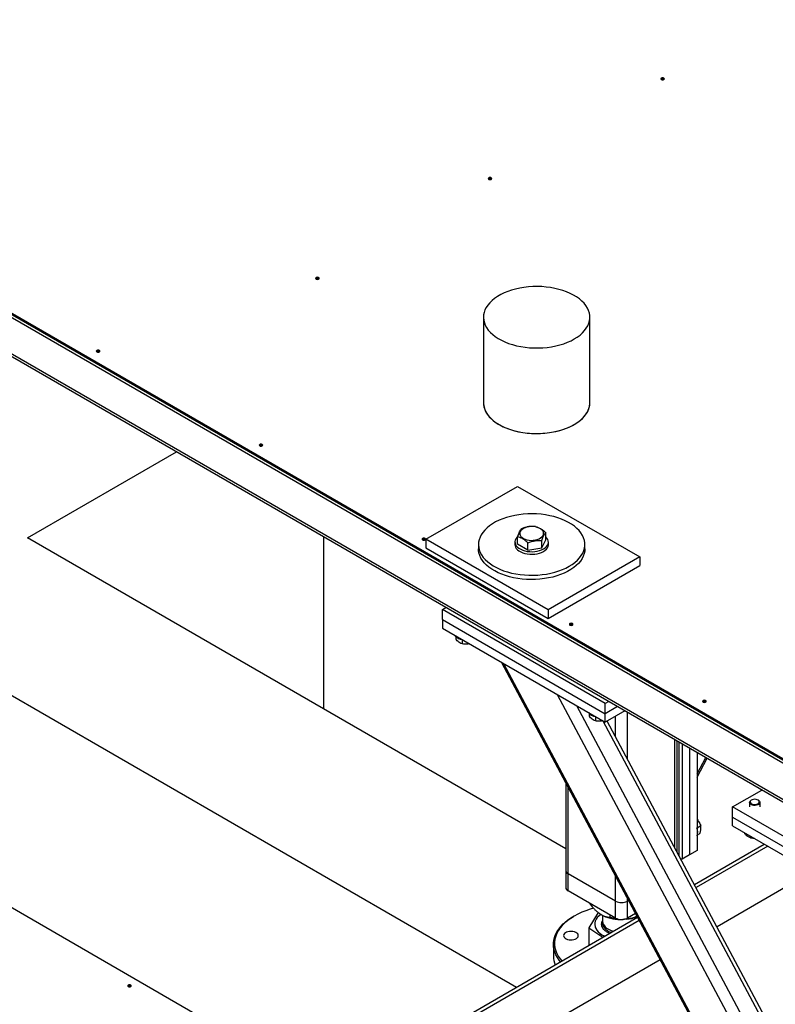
# Model space of a CAD drawing. Header units: millimetres. Extents: x 0 to 841, y 0 to 594.
# Tile 60 of 84: x 696 to 716, y 318 to 345. Entities that reach past the tile are written whole.
import ezdxf

# ---------------------------------------------------------------- set-up
doc = ezdxf.new("R2010")
doc.units = ezdxf.units.MM
doc.layers.add('TRAIT-FORT', color=4, linetype='Continuous', lineweight=25)

msp = doc.modelspace()

# ---------------------------------------------------------------- linework, layer by layer
at = {"layer": 'TRAIT-FORT', "color": 4, "linetype": 'Continuous', "lineweight": 25}
for p, q in [((681.631, 345.351), (717.996, 324.358)), ((681.631, 345.316), (717.996, 324.323)), ((717.996, 324.229), (681.631, 345.223)), ((682.843, 343.543), (718.198, 323.133)), ((682.938, 343.411), (718.198, 323.056)), ((667.912, 337.059), (702.957, 316.828)), ((708.371, 337.235), (708.371, 334.902)), ((711.273, 334.902), (711.273, 337.235)), ((695.929, 331.219), (699.993, 333.565)), ((706.799, 331.179), (709.301, 332.623)), ((709.301, 332.623), (712.636, 330.697)), ((710.616, 322.741), (695.929, 331.219)), ((704.011, 326.554), (704.011, 331.246)), ((710.134, 329.253), (706.799, 331.179)), ((706.799, 331.179), (706.799, 330.945)), ((709.302, 331.048), (709.302, 331.249)), ((709.963, 330.943), (710.069, 331.164)), ((709.963, 330.943), (709.963, 331.144)), ((710.069, 331.164), (710.069, 331.364)), ((706.799, 330.945), (710.134, 329.02)), ((708.234, 331.036), (708.234, 330.919)), ((709.228, 331.106), (709.228, 331.036)), ((709.58, 330.886), (709.302, 331.048)), ((709.58, 330.886), (709.58, 331.086)), ((709.58, 330.886), (709.963, 330.943)), ((710.143, 331.036), (710.143, 331.106)), ((711.137, 330.919), (711.137, 331.036)), ((712.636, 330.697), (710.134, 329.253)), ((712.636, 330.697), (712.636, 330.464)), ((710.134, 329.02), (712.636, 330.464)), ((707.248, 329.268), (707.343, 329.322)), ((711.693, 326.702), (707.248, 329.268)), ((707.248, 328.988), (707.248, 329.268)), ((710.134, 329.253), (710.134, 329.02)), ((707.248, 328.988), (711.693, 326.422)), ((707.248, 328.988), (707.248, 328.754)), ((691.99, 328.945), (709.273, 318.967)), ((707.248, 328.754), (711.693, 326.188)), ((707.617, 328.529), (707.617, 328.452)), ((707.789, 328.442), (707.789, 328.324)), ((708.862, 327.823), (716.137, 314.196)), ((716.137, 314.285), (708.93, 327.783)), ((716.137, 316.179), (710.392, 326.939)), ((716.036, 317.045), (710.914, 326.638)), ((711.788, 326.756), (711.693, 326.702)), ((711.693, 326.422), (711.693, 326.702)), ((712.03, 326.616), (711.693, 326.422)), ((711.253, 326.43), (711.253, 326.353)), ((711.426, 326.343), (711.426, 326.225)), ((712.232, 326.5), (711.693, 326.188)), ((711.693, 326.188), (711.693, 326.422)), ((711.976, 325.795), (711.976, 326.352)), ((712.299, 325.19), (712.299, 326.461)), ((716.33, 317.435), (711.64, 326.219)), ((716.414, 317.483), (711.748, 326.221)), ((713.592, 322.768), (713.592, 325.715)), ((713.659, 322.643), (713.659, 325.676)), ((713.713, 322.541), (713.713, 325.645)), ((713.794, 325.598), (713.794, 322.454)), ((713.996, 325.481), (713.996, 322.571)), ((714.198, 325.365), (714.198, 322.688)), ((714.198, 324.782), (714.436, 325.227)), ((714.198, 324.693), (714.472, 325.206)), ((710.616, 324.537), (710.616, 322.151)), ((710.683, 322.058), (710.683, 324.412)), ((715.168, 323.879), (715.97, 324.342)), ((718.198, 322.13), (715.168, 323.879)), ((715.168, 323.599), (715.168, 323.879)), ((715.631, 324.003), (715.631, 323.879)), ((715.687, 324.069), (715.673, 324.061)), ((715.875, 324.061), (715.861, 324.069)), ((715.917, 323.879), (715.917, 324.003)), ((715.168, 323.599), (718.198, 321.85)), ((715.168, 323.366), (715.168, 323.599)), ((714.198, 323.312), (714.3, 323.371)), ((715.168, 323.366), (718.198, 321.617)), ((714.208, 323.119), (714.275, 323.158)), ((715.496, 323.176), (715.496, 323.157)), ((715.668, 323.077), (715.668, 323.029)), ((714.126, 321.768), (716.03, 322.868)), ((716.131, 322.81), (714.173, 321.679)), ((713.996, 322.571), (713.794, 322.454)), ((714.198, 322.688), (713.996, 322.571)), ((713.794, 322.454), (713.759, 322.454)), ((710.616, 322.151), (710.616, 321.685)), ((711.976, 321.311), (710.683, 322.058)), ((710.683, 321.591), (710.683, 322.058)), ((711.976, 321.311), (711.976, 321.99)), ((716.677, 321.725), (714.745, 320.609)), ((711.976, 320.845), (710.683, 321.591)), ((711.976, 320.845), (711.976, 321.311)), ((712.299, 321.311), (712.299, 321.385)), ((712.329, 321.329), (712.299, 321.311)), ((712.299, 320.845), (712.299, 321.311)), ((711.502, 320.998), (711.245, 320.582)), ((711.578, 320.946), (711.582, 320.944)), ((711.623, 320.922), (711.623, 320.755)), ((711.822, 320.933), (711.822, 320.873)), ((712.519, 320.972), (712.299, 320.845)), ((704.262, 316.074), (712.573, 320.872)), ((712.62, 320.783), (704.363, 316.016)), ((710.844, 320.903), (710.824, 320.891)), ((711.407, 320.681), (711.407, 320.677)), ((712.269, 320.817), (712.223, 320.816)), ((711.245, 320.582), (711.625, 320.325)), ((711.245, 320.582), (711.245, 320.119)), ((710.28, 320.133), (710.28, 319.806)), ((711.245, 320.119), (711.254, 320.111)), ((713.192, 319.713), (705.576, 315.316))]:
    msp.add_line(p, q, dxfattribs=at)
at = {"layer": 'TRAIT-FORT', "color": 4, "linetype": 'Continuous', "lineweight": 25, "flags": 128}
for points in [[(713.294, 343.716), (713.304, 343.726), (713.308, 343.736), (713.304, 343.747), (713.294, 343.756), (713.278, 343.762), (713.259, 343.764), (713.241, 343.762), (713.225, 343.756), (713.214, 343.747), (713.211, 343.736), (713.214, 343.726), (713.225, 343.716), (713.241, 343.71), (713.259, 343.708), (713.278, 343.71), (713.294, 343.716)], [(708.583, 340.997), (708.593, 341.006), (708.597, 341.017), (708.593, 341.027), (708.583, 341.036), (708.567, 341.043), (708.548, 341.045), (708.53, 341.043), (708.514, 341.036), (708.504, 341.027), (708.5, 341.017), (708.504, 341.006), (708.514, 340.997), (708.53, 340.991), (708.548, 340.989), (708.567, 340.991), (708.583, 340.997)], [(703.872, 338.277), (703.882, 338.286), (703.886, 338.297), (703.882, 338.308), (703.872, 338.317), (703.856, 338.323), (703.837, 338.325), (703.819, 338.323), (703.803, 338.317), (703.793, 338.308), (703.789, 338.297), (703.793, 338.286), (703.803, 338.277), (703.819, 338.271), (703.837, 338.269), (703.856, 338.271), (703.872, 338.277)], [(710.848, 336.643), (710.93, 336.695), (711.005, 336.75), (711.071, 336.809), (711.129, 336.871), (711.177, 336.935), (711.216, 337.002), (711.245, 337.07), (711.264, 337.139), (711.273, 337.209), (711.271, 337.279), (711.26, 337.349), (711.238, 337.418), (711.207, 337.486), (711.166, 337.552), (711.115, 337.616), (711.055, 337.677), (710.987, 337.735), (710.911, 337.79), (710.826, 337.84), (710.735, 337.887), (710.638, 337.928), (710.534, 337.965), (710.426, 337.997), (710.314, 338.024), (710.198, 338.045), (710.079, 338.06), (709.959, 338.07), (709.837, 338.073), (709.716, 338.071), (709.595, 338.063), (709.476, 338.049), (709.359, 338.03), (709.246, 338.004), (709.136, 337.974), (709.031, 337.938), (708.932, 337.897), (708.84, 337.852), (708.754, 337.803), (708.675, 337.749), (708.605, 337.692), (708.543, 337.631), (708.49, 337.568), (708.446, 337.503), (708.412, 337.435), (708.388, 337.367), (708.374, 337.297), (708.371, 337.227), (708.377, 337.157), (708.394, 337.087), (708.42, 337.019), (708.456, 336.952), (708.502, 336.887), (708.558, 336.824), (708.622, 336.765), (708.694, 336.708), (708.774, 336.656), (708.862, 336.607), (708.957, 336.563), (709.057, 336.523), (709.163, 336.489), (709.274, 336.46), (709.388, 336.436), (709.505, 336.418), (709.625, 336.405), (709.746, 336.399), (709.868, 336.398), (709.989, 336.403), (710.109, 336.414), (710.227, 336.431), (710.342, 336.453), (710.454, 336.481), (710.561, 336.514), (710.663, 336.553), (710.759, 336.596), (710.848, 336.643)], [(697.888, 336.292), (697.899, 336.302), (697.902, 336.312), (697.899, 336.323), (697.888, 336.332), (697.872, 336.338), (697.854, 336.34), (697.835, 336.338), (697.819, 336.332), (697.809, 336.323), (697.805, 336.312), (697.809, 336.302), (697.819, 336.292), (697.835, 336.286), (697.854, 336.284), (697.872, 336.286), (697.888, 336.292)], [(708.371, 334.902), (708.371, 334.894), (708.377, 334.824), (708.394, 334.754), (708.42, 334.686), (708.456, 334.619), (708.502, 334.554), (708.558, 334.491), (708.622, 334.432), (708.694, 334.375), (708.774, 334.323), (708.862, 334.274), (708.957, 334.23), (709.057, 334.19), (709.163, 334.156), (709.274, 334.127), (709.388, 334.103), (709.505, 334.085), (709.625, 334.072), (709.746, 334.066), (709.868, 334.065), (709.989, 334.07), (710.109, 334.081), (710.227, 334.098), (710.342, 334.12), (710.454, 334.148), (710.561, 334.181), (710.663, 334.22), (710.759, 334.263), (710.848, 334.31)], [(708.371, 334.902), (708.373, 334.859), (708.384, 334.789), (708.406, 334.72), (708.437, 334.652), (708.478, 334.586), (708.529, 334.522), (708.588, 334.461), (708.657, 334.403), (708.733, 334.348), (708.817, 334.298), (708.909, 334.251), (709.006, 334.21), (709.109, 334.173), (709.218, 334.141), (709.33, 334.114), (709.446, 334.093), (709.565, 334.078), (709.685, 334.068), (709.807, 334.065), (709.928, 334.067), (710.049, 334.075), (710.168, 334.089), (710.285, 334.108), (710.398, 334.134), (710.508, 334.164), (710.612, 334.2), (710.711, 334.24), (710.804, 334.286), (710.89, 334.335), (710.969, 334.389), (711.039, 334.446), (711.101, 334.507), (711.154, 334.57), (711.197, 334.635), (711.231, 334.703), (711.255, 334.771), (711.269, 334.841), (711.273, 334.902)], [(710.848, 334.31), (710.93, 334.362), (711.005, 334.417), (711.071, 334.476), (711.129, 334.538), (711.177, 334.602), (711.216, 334.669), (711.245, 334.737), (711.264, 334.806), (711.273, 334.876), (711.273, 334.902)], [(702.333, 333.727), (702.343, 333.736), (702.347, 333.746), (702.343, 333.757), (702.333, 333.766), (702.317, 333.772), (702.298, 333.774), (702.28, 333.772), (702.264, 333.766), (702.254, 333.757), (702.25, 333.746), (702.254, 333.736), (702.264, 333.727), (702.28, 333.721), (702.298, 333.718), (702.317, 333.721), (702.333, 333.727)], [(710.712, 330.444), (710.794, 330.495), (710.868, 330.551), (710.935, 330.61), (710.992, 330.671), (711.04, 330.736), (711.079, 330.802), (711.108, 330.87), (711.127, 330.94), (711.136, 331.01), (711.135, 331.08), (711.123, 331.15), (711.102, 331.219), (711.07, 331.287), (711.029, 331.353), (710.979, 331.416), (710.919, 331.478), (710.851, 331.536), (710.774, 331.59), (710.69, 331.641), (710.599, 331.687), (710.501, 331.729), (710.398, 331.766), (710.29, 331.798), (710.177, 331.824), (710.061, 331.845), (709.942, 331.861), (709.822, 331.87), (709.701, 331.874), (709.579, 331.872), (709.458, 331.864), (709.339, 331.85), (709.223, 331.83), (709.109, 331.805), (709, 331.774), (708.895, 331.739), (708.796, 331.698), (708.703, 331.653), (708.617, 331.603), (708.539, 331.55), (708.468, 331.492), (708.406, 331.432), (708.353, 331.369), (708.31, 331.303), (708.276, 331.236), (708.252, 331.167), (708.238, 331.097), (708.234, 331.027), (708.241, 330.957), (708.257, 330.888), (708.284, 330.819), (708.32, 330.752), (708.366, 330.687), (708.421, 330.625), (708.485, 330.565), (708.558, 330.509), (708.638, 330.456), (708.726, 330.408), (708.82, 330.363), (708.921, 330.324), (709.027, 330.29), (709.137, 330.26), (709.251, 330.237), (709.369, 330.218), (709.488, 330.206), (709.609, 330.199), (709.731, 330.199), (709.852, 330.204), (709.972, 330.215), (710.09, 330.231), (710.206, 330.254), (710.317, 330.282), (710.424, 330.315), (710.526, 330.353), (710.622, 330.396), (710.712, 330.444)], [(709.371, 331.389), (709.361, 331.356), (709.361, 331.322), (709.372, 331.289), (709.392, 331.258), (709.422, 331.229), (709.461, 331.203), (709.506, 331.182), (709.558, 331.166), (709.613, 331.156), (709.671, 331.151), (709.729, 331.153), (709.786, 331.161), (709.84, 331.174), (709.889, 331.192), (709.931, 331.216), (709.965, 331.243), (709.99, 331.273), (710.006, 331.306), (710.011, 331.339), (710.006, 331.373), (709.99, 331.406), (709.965, 331.436), (709.931, 331.463), (709.888, 331.486), (709.84, 331.505), (709.786, 331.518), (709.729, 331.526), (709.671, 331.527), (709.613, 331.523), (709.557, 331.512), (709.506, 331.496), (709.46, 331.475), (709.422, 331.45), (709.392, 331.421), (709.371, 331.389)], [(706.777, 331.161), (706.788, 331.17), (706.792, 331.181), (706.788, 331.191), (706.777, 331.2), (706.762, 331.206), (706.743, 331.209), (706.724, 331.206), (706.709, 331.2), (706.698, 331.191), (706.695, 331.181), (706.698, 331.17), (706.709, 331.161), (706.724, 331.155), (706.743, 331.153), (706.762, 331.155), (706.777, 331.161)], [(709.306, 331.253), (709.281, 331.229), (709.254, 331.193), (709.236, 331.155), (709.229, 331.116), (709.231, 331.076), (709.244, 331.038), (709.266, 331.001), (709.298, 330.966), (709.339, 330.934), (709.387, 330.906), (709.442, 330.883), (709.503, 330.864), (709.567, 330.851), (709.634, 330.844), (709.703, 330.842), (709.77, 330.847), (709.836, 330.857), (709.899, 330.873), (709.957, 330.894), (710.009, 330.919), (710.053, 330.949), (710.09, 330.983), (710.117, 331.019), (710.135, 331.057), (710.142, 331.096), (710.14, 331.136), (710.127, 331.174), (710.104, 331.212), (710.073, 331.246), (710.069, 331.25)], [(711.137, 330.919), (711.133, 330.858), (711.119, 330.788), (711.095, 330.72), (711.061, 330.652), (711.017, 330.587), (710.964, 330.523), (710.903, 330.463), (710.832, 330.406), (710.754, 330.352), (710.668, 330.303), (710.575, 330.257), (710.476, 330.217), (710.371, 330.181), (710.262, 330.15), (710.148, 330.125), (710.032, 330.106), (709.912, 330.092), (709.792, 330.084), (709.67, 330.082), (709.549, 330.085), (709.428, 330.095), (709.31, 330.11), (709.194, 330.131), (709.081, 330.158), (708.973, 330.189), (708.87, 330.226), (708.772, 330.268), (708.681, 330.315), (708.597, 330.365), (708.52, 330.42), (708.452, 330.478), (708.392, 330.539), (708.342, 330.603), (708.301, 330.669), (708.269, 330.737), (708.248, 330.806), (708.236, 330.876), (708.234, 330.919)], [(709.228, 331.036), (709.231, 331.006), (709.244, 330.968), (709.266, 330.931), (709.298, 330.896), (709.339, 330.864), (709.387, 330.836), (709.442, 330.813), (709.503, 330.794), (709.567, 330.781), (709.634, 330.774), (709.703, 330.772), (709.77, 330.777), (709.836, 330.787), (709.899, 330.803), (709.957, 330.824), (710.009, 330.849), (710.053, 330.879), (710.09, 330.913), (710.117, 330.949), (710.135, 330.987), (710.142, 331.026), (710.143, 331.036)], [(710.798, 328.84), (710.808, 328.849), (710.812, 328.86), (710.808, 328.87), (710.798, 328.879), (710.782, 328.886), (710.763, 328.888), (710.745, 328.886), (710.729, 328.879), (710.719, 328.87), (710.715, 328.86), (710.719, 328.849), (710.729, 328.84), (710.745, 328.834), (710.763, 328.832), (710.782, 328.834), (710.798, 328.84)], [(714.434, 326.74), (714.445, 326.75), (714.449, 326.76), (714.445, 326.771), (714.434, 326.78), (714.419, 326.786), (714.4, 326.788), (714.381, 326.786), (714.366, 326.78), (714.355, 326.771), (714.351, 326.76), (714.355, 326.75), (714.366, 326.74), (714.381, 326.734), (714.4, 326.732), (714.419, 326.734), (714.434, 326.74)], [(715.875, 324.061), (715.887, 324.054), (715.906, 324.034), (715.916, 324.012), (715.915, 323.99), (715.904, 323.968), (715.883, 323.949), (715.854, 323.935), (715.819, 323.925), (715.781, 323.921), (715.742, 323.923), (715.705, 323.93), (715.674, 323.944), (715.65, 323.962), (715.635, 323.982), (715.631, 324.005), (715.637, 324.027), (715.653, 324.047), (715.673, 324.061)], [(715.871, 324.063), (715.844, 324.077), (715.811, 324.087), (715.775, 324.09), (715.739, 324.087), (715.706, 324.078), (715.679, 324.064), (715.66, 324.046), (715.651, 324.025), (715.654, 324.004), (715.667, 323.984), (715.689, 323.968), (715.719, 323.956), (715.754, 323.949), (715.791, 323.949), (715.826, 323.955), (715.856, 323.967), (715.88, 323.983), (715.893, 324.003), (715.896, 324.024), (715.889, 324.044), (715.871, 324.063)], [(711.376, 321.116), (711.283, 321.09), (711.164, 321.05), (711.051, 321.006), (710.945, 320.957), (710.844, 320.903), (710.751, 320.845), (710.666, 320.783), (710.589, 320.718), (710.521, 320.65), (710.461, 320.579), (710.411, 320.505), (710.371, 320.43), (710.341, 320.353), (710.32, 320.275), (710.31, 320.196), (710.31, 320.117), (710.32, 320.038), (710.341, 319.96), (710.371, 319.883), (710.411, 319.808), (710.461, 319.734), (710.506, 319.679)], [(711.574, 320.95), (711.569, 320.946), (711.519, 320.905), (711.477, 320.861), (711.445, 320.815), (711.422, 320.767), (711.41, 320.717), (711.408, 320.668), (711.415, 320.618), (711.434, 320.569), (711.462, 320.522), (711.499, 320.477), (711.545, 320.435), (711.6, 320.396), (711.662, 320.361), (711.676, 320.354)], [(710.472, 319.659), (710.438, 319.7), (710.388, 319.774), (710.346, 319.849), (710.315, 319.926), (710.294, 320.005), (710.282, 320.084), (710.281, 320.163), (710.29, 320.242), (710.309, 320.32), (710.338, 320.398), (710.376, 320.474), (710.425, 320.548), (710.483, 320.62), (710.549, 320.689), (710.625, 320.755), (710.709, 320.818), (710.8, 320.877), (710.824, 320.891)], [(711.407, 320.677), (711.408, 320.663), (711.415, 320.613), (711.434, 320.564), (711.462, 320.517), (711.499, 320.472), (711.545, 320.43), (711.6, 320.391), (711.662, 320.357), (711.672, 320.352)], [(711.623, 320.755), (711.623, 320.753), (711.628, 320.712), (711.644, 320.672), (711.669, 320.633), (711.703, 320.596), (711.745, 320.563), (711.796, 320.533), (711.852, 320.508), (711.909, 320.489)], [(711.625, 320.73), (711.623, 320.692), (711.631, 320.651)], [(712.269, 320.817), (712.179, 320.812), (712.173, 320.811)], [(710.951, 320.34), (710.957, 320.366), (710.954, 320.391), (710.941, 320.416), (710.918, 320.438), (710.888, 320.457), (710.851, 320.472), (710.809, 320.481), (710.765, 320.485), (710.72, 320.483), (710.677, 320.476), (710.639, 320.463), (710.606, 320.445), (710.581, 320.424), (710.564, 320.4), (710.558, 320.374), (710.561, 320.348), (710.574, 320.324), (710.596, 320.301), (710.627, 320.282), (710.664, 320.268), (710.706, 320.258), (710.75, 320.255), (710.795, 320.256), (710.837, 320.264), (710.876, 320.277), (710.909, 320.295), (710.934, 320.316), (710.951, 320.34)], [(698.745, 318.98), (698.755, 318.989), (698.759, 319), (698.755, 319.01), (698.745, 319.02), (698.729, 319.026), (698.71, 319.028), (698.692, 319.026), (698.676, 319.02), (698.665, 319.01), (698.662, 319), (698.665, 318.989), (698.676, 318.98), (698.692, 318.974), (698.71, 318.972), (698.729, 318.974), (698.745, 318.98)]]:
    msp.add_lwpolyline(points, dxfattribs=at)
at = {"layer": 'TRAIT-FORT', "color": 4, "linetype": 'Continuous', "lineweight": 25}
for centre, radius, start, end in [((713.259, 343.661), 0.069, 56.6054, 123.3946), ((708.548, 340.942), 0.069, 56.6054, 123.3946), ((703.837, 338.222), 0.069, 56.6054, 123.3946), ((697.854, 336.237), 0.069, 56.6054, 123.3946), ((702.298, 333.671), 0.069, 56.6054, 123.3946), ((706.743, 331.106), 0.069, 56.6054, 123.3946), ((710.763, 328.785), 0.069, 56.6054, 123.3946), ((707.825, 328.725), 0.284, 217.8106, 262.8565), ((714.4, 326.685), 0.069, 56.6054, 123.3946), ((711.461, 326.626), 0.284, 217.8106, 262.8565), ((713.922, 323.201), 0.296, 338.759, 21.9058), ((710.73, 322.163), 0.115, 185.6948, 245.6253), ((710.73, 321.696), 0.115, 185.6948, 245.6253), ((712.137, 321.623), 0.351, 242.6097, 297.3903), ((712.109, 321.927), 1.116, 241.7977, 269.6283), ((711.953, 320.795), 0.352, 204.0913, 253.6398), ((712.137, 321.157), 0.351, 242.6097, 297.3903), ((712.163, 321.979), 1.166, 275.2376, 290.23), ((710.923, 319.808), 0.642, 180.149, 201.3787), ((698.71, 318.925), 0.069, 56.6054, 123.3946)]:
    msp.add_arc(centre, radius, start, end, dxfattribs=at)
for points, knots in [([(709.302, 331.249), (709.309, 331.268), (709.322, 331.306), (709.345, 331.363), (709.37, 331.415), (709.391, 331.449), (709.404, 331.465), (709.407, 331.469)], [0, 0, 0, 0, 0.1921844, 0.3862289, 0.6382428, 0.8970666, 1, 1, 1, 1]), ([(709.79, 331.527), (709.757, 331.529), (709.69, 331.533), (709.59, 331.524), (709.495, 331.501), (709.437, 331.48), (709.407, 331.469)], [0, 0, 0, 0, 0.264607, 0.534953, 0.765346, 1, 1, 1, 1]), ([(709.79, 331.527), (709.815, 331.52), (709.863, 331.506), (709.936, 331.469), (710.005, 331.421), (710.047, 331.383), (710.069, 331.364)], [0, 0, 0, 0, 0.264607, 0.534953, 0.765346, 1, 1, 1, 1]), ([(709.58, 331.086), (709.556, 331.107), (709.507, 331.15), (709.435, 331.198), (709.366, 331.231), (709.324, 331.243), (709.302, 331.249)], [0, 0, 0, 0, 0.264607, 0.534953, 0.765346, 1, 1, 1, 1]), ([(709.58, 331.086), (709.614, 331.098), (709.681, 331.123), (709.78, 331.143), (709.876, 331.15), (709.934, 331.146), (709.963, 331.144)], [0, 0, 0, 0, 0.264607, 0.534953, 0.765346, 1, 1, 1, 1]), ([(709.963, 331.144), (709.97, 331.163), (709.983, 331.201), (710.006, 331.258), (710.031, 331.31), (710.053, 331.344), (710.065, 331.36), (710.069, 331.364)], [0, 0, 0, 0, 0.192184, 0.386229, 0.638243, 0.897067, 1, 1, 1, 1]), ([(707.789, 328.324), (707.767, 328.334), (707.731, 328.349), (707.678, 328.389), (707.643, 328.423), (707.623, 328.446), (707.617, 328.452)], [0, 0, 0, 0, 0.385549, 0.637642, 0.896546, 1, 1, 1, 1]), ([(707.989, 328.327), (707.965, 328.323), (707.92, 328.315), (707.853, 328.316), (707.811, 328.322), (707.789, 328.324)], [0, 0, 0, 0, 0.350796, 0.672423, 1, 1, 1, 1]), ([(711.426, 326.225), (711.404, 326.234), (711.368, 326.249), (711.315, 326.289), (711.28, 326.324), (711.259, 326.346), (711.253, 326.353)], [0, 0, 0, 0, 0.385549, 0.637642, 0.896546, 1, 1, 1, 1]), ([(711.625, 326.227), (711.602, 326.223), (711.557, 326.216), (711.489, 326.217), (711.447, 326.222), (711.426, 326.225)], [0, 0, 0, 0, 0.350796, 0.672423, 1, 1, 1, 1]), ([(714.198, 323.543), (714.213, 323.524), (714.242, 323.489), (714.275, 323.431), (714.292, 323.391), (714.3, 323.371)], [0, 0, 0, 0, 0.350648, 0.672349, 1, 1, 1, 1]), ([(714.275, 323.158), (714.285, 323.189), (714.3, 323.239), (714.306, 323.304), (714.304, 323.344), (714.301, 323.365), (714.3, 323.371)], [0, 0, 0, 0, 0.385549, 0.637642, 0.896546, 1, 1, 1, 1]), ([(715.668, 323.029), (715.646, 323.039), (715.61, 323.054), (715.558, 323.094), (715.522, 323.128), (715.502, 323.151), (715.496, 323.157)], [0, 0, 0, 0, 0.385549, 0.637642, 0.896546, 1, 1, 1, 1]), ([(715.763, 323.022), (715.753, 323.022), (715.721, 323.022), (715.69, 323.026), (715.668, 323.029)], [0, 0, 0, 0, 0.316399, 1, 1, 1, 1]), ([(711.255, 321.261), (711.291, 321.215), (711.347, 321.143), (711.429, 321.059), (711.486, 321.009), (711.52, 320.984), (711.533, 320.975)], [0, 0, 0, 0, 0.405661, 0.638292, 0.874063, 1, 1, 1, 1]), ([(711.533, 320.975), (711.558, 320.959), (711.609, 320.926), (711.683, 320.897), (711.754, 320.879), (711.799, 320.875), (711.822, 320.873)], [0, 0, 0, 0, 0.249578, 0.504364, 0.751047, 1, 1, 1, 1]), ([(711.603, 320.625), (711.599, 320.644), (711.591, 320.683), (711.598, 320.735), (711.616, 320.765), (711.623, 320.777)], [0, 0, 0, 0, 0.372308, 0.766917, 1, 1, 1, 1]), ([(712.026, 320.825), (711.993, 320.83), (711.923, 320.842), (711.857, 320.862), (711.822, 320.873)], [0, 0, 0, 0, 0.4709796, 1, 1, 1, 1]), ([(712.562, 320.893), (712.551, 320.888), (712.509, 320.868), (712.429, 320.846), (712.342, 320.826), (712.288, 320.82), (712.269, 320.817)], [0, 0, 0, 0, 0.114847, 0.461306, 0.812441, 1, 1, 1, 1]), ([(711.811, 320.432), (711.788, 320.443), (711.75, 320.46), (711.707, 320.489), (711.666, 320.523), (711.627, 320.568), (711.611, 320.606), (711.603, 320.625)], [0, 0, 0, 0, 0.2199525, 0.3561382, 0.4923612, 0.7535614, 1, 1, 1, 1])]:
    msp.add_open_spline(points, degree=3, knots=knots, dxfattribs=at)

doc.saveas('drawing.dxf')
